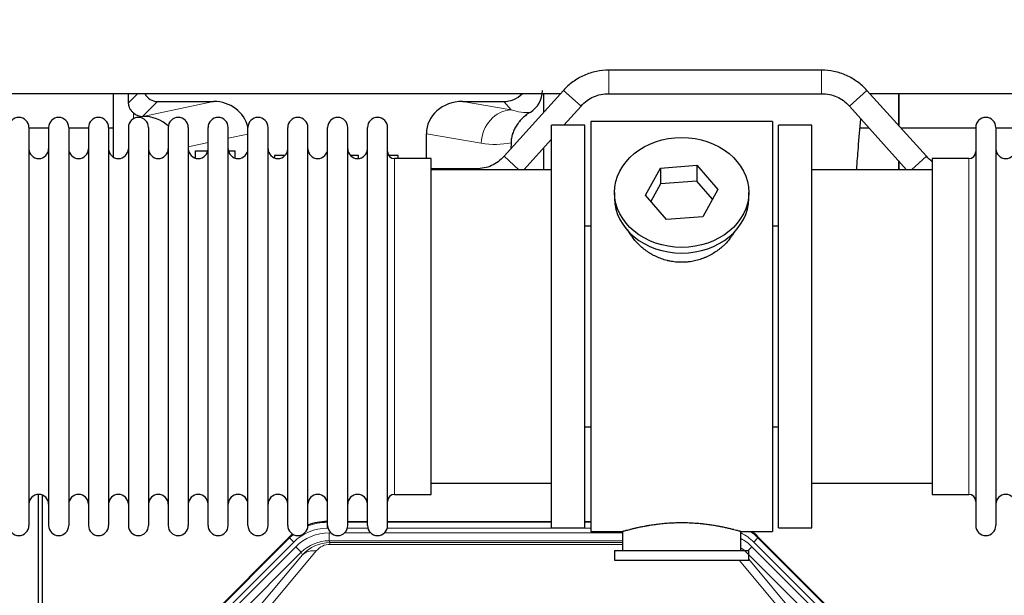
# Model space of a CAD drawing. Header units: inches. Extents: x 0 to 29700, y -16 to 21000.
# Tile 29 of 256: x 5307 to 5806, y 9518 to 9810. Entities that reach past the tile are written whole.
import ezdxf

# ---------------------------------------------------------------- set-up
doc = ezdxf.new("R2010")
doc.units = ezdxf.units.IN
doc.layers.add('1', color=7, linetype='Continuous', true_color=0xffffff)
doc.layers.add('254', color=7, linetype='Continuous', true_color=0xffffff)
doc.styles.add('latin_extended', font='simplex.shx')
doc.dimstyles.get("Standard").update_dxf_attribs({"dimtxt": 0.18, "dimasz": 0.18, "dimexe": 0.18, "dimexo": 0.0625, "dimgap": 0.09, "dimtad": 0, "dimtih": 1, "dimtoh": 1, "dimdec": 4, "dimzin": 0, "dimdsep": 46, "dimtxsty": 'Standard', "dimcen": 0.09, "dimadec": 0, "dimazin": 0, "dimtfac": 1, "dimtdec": 4, "dimtofl": 0, "dimtmove": 0, "dimatfit": 3, "dimfxl": 1, "dimtolj": 1, "dimtzin": 0, "dimarcsym": 0})

# ---------------------------------------------------------------- blocks, each defined once
blk = doc.blocks.new('_U9')
at = {"layer": '254', "color": 3, "linetype": 'Continuous', "lineweight": 13, "transparency": 16777216}
for p, q in [((2790.18, 10400.26), (2106.49, 10400.26)), ((2156.49, 9569.56), (2156.49, 10225.26)), ((7087.25, 9394.56), (2106.49, 9394.56))]:
    blk.add_line(p, q, dxfattribs=at)
at = {"layer": '254', "color": 3, "transparency": 16777216}
for points in [[(2185.65, 10225.26), (2127.32, 10225.26), (2156.49, 10400.26)], [(2127.32, 9569.56), (2185.65, 9569.56), (2156.49, 9394.56)]]:
    blk.add_solid(points, dxfattribs=at)
at = {"layer": 'Defpoints', "color": 0, "transparency": 16777216}
for p in [(2156.49, 10400.26), (2840.18, 10400.26), (7137.25, 9394.56)]:
    blk.add_point(p, dxfattribs=at)
at = {"layer": '254', "color": 2, "lineweight": 13, "transparency": 16777216, "insert": (1893.99, 9685.68), "char_height": 175, "attachment_point": 1, "rotation": 90, "style": 'latin_extended'}
blk.add_mtext('\\A1;\\C2;1006', dxfattribs=at)

msp = doc.modelspace()

# ---------------------------------------------------------------- linework, layer by layer
at = {"layer": '1', "color": 2, "linetype": 'Continuous', "lineweight": 25}
for p, q in [((5713.117, 9784.562), (5605.385, 9784.562)), ((5580.764, 9772.582), (5247.749, 9772.582)), ((5354.233, 9772.581), (5354.233, 9740.454)), ((5582.343, 9774.3), (5552.239, 9740.852)), ((5572.301, 9772.581), (5572.301, 9763.141)), ((5605.385, 9772.562), (5713.117, 9772.562)), ((5766.262, 9740.852), (5736.159, 9774.3)), ((6070.78, 9772.582), (5737.672, 9772.582)), ((5752.251, 9756.421), (5752.251, 9772.581)), ((5752.251, 9772.581), (5752.251, 9756.421)), ((5376.584, 9768.649), (5405.045, 9768.649)), ((5531.213, 9768.649), (5552.065, 9768.649)), ((5582.523, 9756.562), (5591.262, 9766.272)), ((5727.239, 9766.272), (5756.228, 9734.062)), ((5369.045, 9761.11), (5369.204, 9761.11)), ((5311.451, 9755.462), (5311.451, 9553.662)), ((5321.451, 9755.062), (5311.451, 9755.062)), ((5321.451, 9755.462), (5321.451, 9553.662)), ((5331.651, 9755.462), (5331.651, 9553.662)), ((5341.649, 9755.062), (5331.651, 9755.062)), ((5341.651, 9755.462), (5341.651, 9553.662)), ((5354.231, 9755.062), (5351.85, 9755.062)), ((5351.851, 9755.462), (5351.851, 9553.662)), ((5361.851, 9755.462), (5361.851, 9553.662)), ((5372.051, 9755.462), (5372.051, 9553.662)), ((5382.051, 9755.462), (5382.051, 9553.662)), ((5392.251, 9755.462), (5392.251, 9553.662)), ((5402.251, 9553.662), (5402.251, 9755.462)), ((5412.451, 9553.662), (5412.451, 9755.462)), ((5422.451, 9553.662), (5422.451, 9755.462)), ((5432.651, 9553.662), (5432.651, 9755.462)), ((5442.651, 9553.662), (5442.651, 9755.462)), ((5452.851, 9553.662), (5452.851, 9755.462)), ((5462.851, 9553.662), (5462.851, 9755.462)), ((5473.051, 9553.662), (5473.051, 9755.462)), ((5483.051, 9553.662), (5483.051, 9755.462)), ((5493.251, 9553.662), (5493.251, 9755.462)), ((5593.251, 9756.562), (5576.251, 9756.562)), ((5576.251, 9552.562), (5576.251, 9756.562)), ((5593.251, 9552.562), (5593.251, 9756.562)), ((5688.251, 9758.562), (5596.251, 9758.562)), ((5596.251, 9758.562), (5596.251, 9550.562)), ((5688.251, 9758.562), (5688.251, 9550.562)), ((5708.251, 9756.562), (5691.251, 9756.562)), ((5691.251, 9552.562), (5691.251, 9756.562)), ((5708.251, 9552.562), (5708.251, 9756.562)), ((5737.328, 9755.062), (5732.623, 9755.062)), ((5791.253, 9755.062), (5753.473, 9755.062)), ((5791.251, 9755.462), (5791.251, 9553.662)), ((5801.451, 9755.462), (5801.451, 9553.662)), ((5811.451, 9755.062), (5801.451, 9755.062)), ((5512.876, 9739.712), (5512.876, 9752.261)), ((5562.273, 9734.062), (5576.25, 9749.593)), ((5555.765, 9747.762), (5555.683, 9744.678)), ((5572.301, 9745.206), (5572.301, 9734.063)), ((5395.951, 9743.562), (5402.117, 9743.562)), ((5395.951, 9739.884), (5395.951, 9743.562)), ((5412.584, 9743.562), (5415.951, 9743.562)), ((5415.951, 9739.942), (5415.951, 9743.562)), ((5435.951, 9741.264), (5435.951, 9740.01)), ((5441.272, 9741.264), (5435.951, 9741.264)), ((5478.551, 9741.264), (5474.43, 9741.264)), ((5478.551, 9739.737), (5478.551, 9741.264)), ((5498.551, 9741.264), (5493.843, 9741.264)), ((5515.251, 9739.712), (5496.751, 9739.712)), ((5498.551, 9739.712), (5498.551, 9741.264)), ((5515.251, 9569.412), (5515.251, 9739.712)), ((5787.751, 9739.712), (5769.251, 9739.712)), ((5769.251, 9739.712), (5769.251, 9569.412)), ((5623.859, 9721.089), (5631.531, 9734.857)), ((5631.531, 9734.857), (5649.922, 9736.298)), ((5631.531, 9734.857), (5631.531, 9726.827)), ((5649.922, 9736.298), (5649.922, 9728.268)), ((5649.922, 9736.298), (5660.642, 9723.972)), ((5752.251, 9734.062), (5752.251, 9738.482)), ((5752.251, 9738.482), (5752.251, 9734.061)), ((5576.251, 9734.062), (5515.245, 9734.062)), ((5538.117, 9734.562), (5515.25, 9734.562)), ((5769.256, 9734.062), (5708.251, 9734.062)), ((5631.531, 9726.827), (5626.587, 9717.954)), ((5649.922, 9728.268), (5631.531, 9726.827)), ((5657.915, 9719.078), (5649.922, 9728.268)), ((5608.251, 9722.531), (5608.251, 9719.663)), ((5634.579, 9708.763), (5623.859, 9721.089)), ((5660.642, 9723.972), (5652.97, 9710.205)), ((5676.251, 9719.663), (5676.251, 9722.531)), ((5652.97, 9710.205), (5634.579, 9708.763)), ((5593.25, 9705.562), (5596.251, 9705.562)), ((5688.251, 9705.562), (5691.251, 9705.562)), ((5596.251, 9603.562), (5593.25, 9603.562)), ((5691.251, 9603.562), (5688.251, 9603.562)), ((5515.245, 9575.062), (5576.251, 9575.062)), ((5708.251, 9575.062), (5769.256, 9575.062)), ((5316.25, 9168.82), (5316.25, 9569.4)), ((5318.25, 9569.073), (5318.25, 9145.562)), ((5496.751, 9569.412), (5515.251, 9569.412)), ((5769.251, 9569.412), (5787.751, 9569.412)), ((5462.491, 9555.663), (5462.853, 9555.663)), ((5473.053, 9555.663), (5483.051, 9555.663)), ((5493.251, 9555.663), (5576.248, 9555.663)), ((5593.248, 9555.663), (5596.25, 9555.663)), ((5576.251, 9552.562), (5593.251, 9552.562)), ((5596.251, 9550.562), (5612.251, 9550.562)), ((5612.251, 9550.562), (5612.251, 9541.062)), ((5671.846, 9550.562), (5688.251, 9550.562)), ((5672.251, 9541.062), (5672.251, 9550.678)), ((5691.251, 9552.562), (5708.251, 9552.562)), ((5399.609, 9503.949), (5443.425, 9547.765)), ((5681.076, 9547.765), (5724.892, 9503.949)), ((5608.251, 9541.062), (5608.251, 9536.062)), ((5608.251, 9541.062), (5676.251, 9541.062)), ((5676.251, 9536.062), (5676.251, 9541.062)), ((5608.251, 9536.062), (5676.251, 9536.062))]:
    msp.add_line(p, q, dxfattribs=at)
at = {"layer": '1', "color": 110, "linetype": 'Continuous', "lineweight": 13}
for p, q in [((5605.385, 9772.562), (5605.385, 9784.562)), ((5713.117, 9772.562), (5713.117, 9784.562)), ((5361.993, 9768.004), (5366.57, 9772.581)), ((5591.262, 9766.272), (5582.343, 9774.3)), ((5727.239, 9766.272), (5736.159, 9774.3)), ((5376.584, 9768.649), (5369.045, 9761.11)), ((5369.204, 9761.11), (5405.045, 9768.649)), ((5531.213, 9768.649), (5555.856, 9764.434)), ((5555.856, 9764.434), (5552.065, 9768.649)), ((5364.441, 9759.901), (5364.441, 9762.815)), ((5422.45, 9752.073), (5412.451, 9749.97)), ((5540.721, 9747.499), (5512.876, 9752.261)), ((5402.251, 9747.824), (5392.251, 9745.721)), ((5496.751, 9569.412), (5496.751, 9739.712)), ((5559.783, 9734.062), (5552.239, 9740.852)), ((5758.718, 9734.062), (5766.262, 9740.852)), ((5787.751, 9739.712), (5787.751, 9569.412)), ((5538.117, 9734.062), (5538.117, 9734.562)), ((5462.491, 9555.663), (5462.646, 9555.287)), ((5462.646, 9555.287), (5462.852, 9555.287)), ((5462.646, 9552.292), (5462.646, 9555.287)), ((5473.052, 9555.287), (5483.053, 9555.287)), ((5493.253, 9555.287), (5576.248, 9555.287)), ((5593.249, 9555.287), (5596.25, 9555.287)), ((5463.039, 9552.292), (5462.646, 9552.292)), ((5483.239, 9552.292), (5472.865, 9552.292)), ((5596.25, 9552.292), (5493.066, 9552.292)), ((5399.99, 9503.799), (5443.581, 9547.39)), ((5445.699, 9545.272), (5402.108, 9501.681)), ((5443.581, 9547.39), (5443.425, 9547.765)), ((5445.699, 9545.272), (5443.581, 9547.39)), ((5463.623, 9549.934), (5464.47, 9549.934)), ((5463.623, 9545.94), (5463.623, 9549.934)), ((5612.249, 9545.94), (5463.623, 9545.94)), ((5463.623, 9545.94), (5464.018, 9544.985)), ((5471.433, 9549.934), (5484.671, 9549.934)), ((5491.633, 9549.934), (5612.249, 9549.934)), ((5680.92, 9547.39), (5678.802, 9545.272)), ((5722.393, 9501.681), (5678.802, 9545.272)), ((5681.076, 9547.765), (5680.92, 9547.39)), ((5680.92, 9547.39), (5724.511, 9503.799)), ((5404.5, 9500.739), (5446.675, 9542.914)), ((5449.5, 9540.09), (5407.324, 9497.914)), ((5457.115, 9540.799), (5431.037, 9509.626)), ((5449.5, 9540.09), (5446.675, 9542.914)), ((5450.054, 9538.753), (5449.5, 9540.09)), ((5464.018, 9544.985), (5612.248, 9544.985)), ((5464.018, 9544.106), (5464.018, 9544.985)), ((5612.248, 9544.106), (5464.018, 9544.106)), ((5717.176, 9497.914), (5675.001, 9540.09)), ((5675.973, 9541.062), (5677.825, 9542.914)), ((5720.001, 9500.739), (5677.825, 9542.914)), ((5423.976, 9507.58), (5450.054, 9538.753)), ((5693.463, 9509.626), (5671.349, 9536.062)), ((5676.251, 9536.597), (5700.525, 9507.58))]:
    msp.add_line(p, q, dxfattribs=at)
at = {"layer": '1', "color": 2, "linetype": 'Continuous', "lineweight": 25}
for centre, radius, start, end in [((5306.351, 9755.462), 5.1, 0, 180), ((5326.551, 9755.462), 5.1, 0, 180), ((5346.751, 9755.462), 5.1, 0, 180), ((5366.951, 9755.462), 5.1, 0, 180), ((5387.151, 9755.462), 5.1, 0, 180), ((5407.351, 9755.462), 5.1, 0, 180), ((5427.551, 9755.462), 5.1, 0, 180), ((5447.751, 9755.462), 5.1, 0, 180), ((5467.951, 9755.462), 5.1, 0, 180), ((5488.151, 9755.462), 5.1, 0, 180), ((5796.351, 9755.462), 5.1, 0, 180), ((5316.451, 9744.712), 5, 180, 0), ((5336.651, 9744.712), 5, 180, 0), ((5356.851, 9744.712), 5, 180, 0), ((5377.051, 9744.712), 5, 180, 0), ((5397.251, 9744.712), 5, 180, 0), ((5417.451, 9744.712), 5, 180, 0), ((5437.651, 9744.712), 5, 180, 0), ((5457.851, 9744.712), 5, 180, 0), ((5478.051, 9744.712), 5, 180, 0), ((5806.451, 9744.712), 5, 180, 0), ((5496.751, 9743.212), 3.5, 180, 270), ((5787.751, 9743.212), 3.5, 270, 0), ((5316.451, 9564.412), 5, 0, 180), ((5336.651, 9564.412), 5, 0, 180), ((5356.851, 9564.412), 5, 0, 180), ((5377.051, 9564.412), 5, 0, 180), ((5397.251, 9564.412), 5, 0, 180), ((5417.451, 9564.412), 5, 0, 180), ((5437.651, 9564.412), 5, 0, 180), ((5457.851, 9564.412), 5, 0, 180), ((5478.051, 9564.412), 5, 0, 180), ((5496.751, 9565.912), 3.5, 90, 180), ((5787.751, 9565.912), 3.5, 0, 90), ((5806.451, 9564.412), 5, 0, 180), ((5306.351, 9553.662), 5.1, 180, 0), ((5326.551, 9553.662), 5.1, 180, 0), ((5346.751, 9553.662), 5.1, 180, 0), ((5366.951, 9553.662), 5.1, 180, 0), ((5387.151, 9553.662), 5.1, 180, 0), ((5407.351, 9553.662), 5.1, 180, 0), ((5427.551, 9553.662), 5.1, 180, 0), ((5447.751, 9553.662), 5.1, 180, 0), ((5467.951, 9553.662), 5.1, 180, 0), ((5488.151, 9553.662), 5.1, 180, 0), ((5796.351, 9553.662), 5.1, 180, 0)]:
    msp.add_arc(centre, radius, start, end, dxfattribs=at)
for centre, major_axis, ratio, start_param, end_param in [((5364.441, 9334.439), (10.169, -1338.72), 0.0006671, 1.9006036, 1.9042203), ((5376.638, 9775.676), (4.987, 4.987), 0.9924325, 2.8083869, 3.9231925), ((5551.975, 9781.699), (-8.754, 9.732), 0.993147, 2.4124357, 3.2097125), ((5558.683, 9774.242), (12.412, -4.015), 0.9953148, 5.572067, 6.5905896), ((5404.429, 9751.584), (-18.076, -3.802), 0.9203203, 3.1559659, 4.4876926), ((5531.971, 9751.584), (18.879, -3.229), 0.8876007, 1.7611606, 3.2922561), ((5369.045, 9768.083), (-7.027, 0), 0.9924325, 0.8563441, 1.5707963), ((5369.204, 9744.174), (-18.402, 0), 0.9203203, 3.9349859, 4.712389), ((5642.251, 9719.663), (34, 0), 0.819152, 3.1416663, 6.2831608), ((5462.522, 9528.625), (10.349, -24.985), 0.998395, 2.7494612, 3.1145601), ((5661.979, 9528.625, 0), (-10.349, -24.985), 0.998395, 2.7494612, 2.9094018), ((5462.522, 9528.625), (10.349, -24.985), 0.998395, 3.4494404, 3.5337241)]:
    msp.add_ellipse(centre, major_axis=major_axis, ratio=ratio, start_param=start_param, end_param=end_param, dxfattribs=at)
at = {"layer": '1', "color": 110, "linetype": 'Continuous', "lineweight": 13}
for centre, major_axis, ratio, start_param, end_param in [((5555.856, 9747.499), (-2.866, -16.757), 0.8876007, 3.3319569, 4.8630524), ((5555.613, 9777.655), (17.605, -10.298), 0.5880236, 5.056727, 5.602163), ((5540.478, 9777.655), (33.02, -17.025), 0.7759833, 5.0998257, 5.5373073), ((5462.674, 9528.259), (10.345, -24.976), 0.9987509, 2.7494612, 3.1209322), ((5462.674, 9528.259), (9.199, -22.209), 0.998395, 2.7494612, 3.5337241), ((5661.827, 9528.259, 0), (-10.345, -24.976), 0.9987509, 2.7494612, 2.9335669), ((5462.674, 9528.259), (10.345, -24.976), 0.9987509, 3.439392, 3.5337241), ((5463.65, 9525.901), (-9.199, 22.209), 0.998395, 5.8910538, 6.6753168), ((5463.65, 9525.901), (7.671, -18.519), 0.9977549, 2.7494612, 3.5337241), ((5661.827, 9528.259, 0), (-9.199, -22.209), 0.998395, 2.7494612, 3.0857139), ((5660.851, 9525.901), (9.199, 22.209), 0.998395, 5.8910538, 6.1816355), ((5464.572, 9523.676), (4.311, -20.925), 0.9337003, 2.9520749, 3.7363379), ((5457.115, 9531.692), (-7.67, 6.416), 0.860824, 5.3364913, 6.1801624), ((5464.572, 9532.784), (2.389, -11.128), 0.8742439, 2.9560698, 3.7403327), ((5660.851, 9525.901, 0), (-7.671, -18.519), 0.9977549, 2.7494612, 2.9288368)]:
    msp.add_ellipse(centre, major_axis=major_axis, ratio=ratio, start_param=start_param, end_param=end_param, dxfattribs=at)
at = {"layer": '1', "color": 2, "linetype": 'Continuous', "lineweight": 25}
msp.add_ellipse((5642.251, 9722.531), major_axis=(34, 0), ratio=0.819152, dxfattribs=at)
for points, knots in [([(5605.385, 9784.562), (5603.235, 9784.546), (5598.954, 9784.089), (5592.682, 9782.084), (5586.996, 9778.764), (5583.792, 9775.887), (5582.343, 9774.3)], [0, 0, 0, 0, 0.2450784, 0.5000055, 0.7549276, 1, 1, 1, 1]), ([(5605.385, 9784.562), (5603.235, 9784.546), (5598.954, 9784.089), (5592.682, 9782.084), (5586.996, 9778.764), (5583.792, 9775.887), (5582.343, 9774.3)], [0, 0, 0, 0, 0.2450784, 0.5000055, 0.7549276, 1, 1, 1, 1]), ([(5736.159, 9774.3), (5734.709, 9775.887), (5731.506, 9778.764), (5725.819, 9782.084), (5719.547, 9784.09), (5715.266, 9784.546), (5713.117, 9784.562)], [0, 0, 0, 0, 0.2450784, 0.5000055, 0.7549276, 1, 1, 1, 1]), ([(5736.159, 9774.3), (5734.709, 9775.887), (5731.506, 9778.764), (5725.819, 9782.084), (5719.547, 9784.089), (5715.266, 9784.546), (5713.117, 9784.562)], [0, 0, 0, 0, 0.2450784, 0.5000055, 0.7549276, 1, 1, 1, 1]), ([(5591.262, 9766.272), (5592.183, 9767.324), (5594.132, 9769.113), (5597.548, 9771.159), (5601.353, 9772.329), (5603.987, 9772.581), (5605.385, 9772.562)], [0, 0, 0, 0, 0.2585438, 0.4999949, 0.7414523, 1, 1, 1, 1]), ([(5591.262, 9766.272), (5592.183, 9767.324), (5594.132, 9769.113), (5597.548, 9771.159), (5601.353, 9772.329), (5603.987, 9772.581), (5605.385, 9772.562)], [0, 0, 0, 0, 0.2585437, 0.4999949, 0.7414523, 1, 1, 1, 1]), ([(5713.117, 9772.562), (5714.514, 9772.581), (5717.148, 9772.329), (5720.954, 9771.159), (5724.369, 9769.113), (5726.319, 9767.324), (5727.239, 9766.272)], [0, 0, 0, 0, 0.2585438, 0.4999949, 0.7414523, 1, 1, 1, 1]), ([(5713.117, 9772.562), (5714.514, 9772.581), (5717.148, 9772.329), (5720.954, 9771.159), (5724.369, 9769.113), (5726.319, 9767.324), (5727.239, 9766.272)], [0, 0, 0, 0, 0.2585437, 0.4999949, 0.7414523, 1, 1, 1, 1]), ([(5364.441, 9762.815), (5364.252, 9762.978), (5364.072, 9763.15), (5363.734, 9763.507), (5363.574, 9763.694), (5363.275, 9764.082), (5363.136, 9764.284), (5362.99, 9764.521), (5362.974, 9764.548), (5362.942, 9764.601), (5362.927, 9764.628), (5362.88, 9764.708), (5362.79, 9764.869), (5362.706, 9765.033), (5362.548, 9765.365), (5362.455, 9765.591), (5362.293, 9766.052), (5362.224, 9766.287), (5362.154, 9766.588), (5362.141, 9766.648), (5362.116, 9766.77), (5362.105, 9766.831), (5362.073, 9767.014), (5362.055, 9767.137), (5362.011, 9767.506), (5361.995, 9767.754), (5361.993, 9768.004)], [0, 0, 0, 0, 0.125, 0.125, 0.25, 0.25, 0.375, 0.375, 0.390625, 0.390625, 0.40625, 0.40625, 0.4375, 0.5, 0.5, 0.625, 0.625, 0.75, 0.75, 0.78125, 0.78125, 0.8125, 0.8125, 0.875, 0.875, 1, 1, 1, 1]), ([(5565.479, 9763.137), (5565.138, 9762.93), (5564.47, 9762.502), (5563.508, 9761.812), (5562.587, 9761.075), (5562, 9760.552), (5561.427, 9760.012), (5561.148, 9759.734), (5560.603, 9759.161), (5560.339, 9758.865), (5560.017, 9758.485), (5559.953, 9758.409), (5559.827, 9758.255), (5559.64, 9758.023), (5559.458, 9757.788), (5559.103, 9757.313), (5558.65, 9756.669), (5558.24, 9756.001), (5557.851, 9755.322), (5557.667, 9754.976), (5557.322, 9754.272), (5557.161, 9753.915), (5556.862, 9753.186), (5556.724, 9752.815), (5556.567, 9752.343), (5556.536, 9752.249), (5556.491, 9752.106), (5556.477, 9752.058), (5556.448, 9751.963), (5556.376, 9751.724), (5556.31, 9751.484), (5556.163, 9750.906), (5556.079, 9750.519), (5555.939, 9749.739), (5555.884, 9749.347), (5555.802, 9748.558), (5555.776, 9748.161), (5555.765, 9747.762)], [0, 0, 0, 0, 0.0625, 0.125, 0.1875, 0.25, 0.25, 0.3125, 0.3125, 0.375, 0.375, 0.390625, 0.390625, 0.40625, 0.4375, 0.4375, 0.5, 0.5625, 0.5625, 0.625, 0.625, 0.6875, 0.6875, 0.75, 0.75, 0.765625, 0.765625, 0.7734375, 0.7734375, 0.78125, 0.8125, 0.8125, 0.875, 0.875, 0.9375, 0.9375, 1, 1, 1, 1]), ([(5730.955, 9734.179), (5731.232, 9737.9), (5731.905, 9746.706), (5732.603, 9755.05), (5733.019, 9759.795), (5733.024, 9759.857)], [0, 0, 0, 0, 0.412047, 0.9923734, 1, 1, 1, 1]), ([(5552.239, 9740.852), (5551.319, 9739.8), (5549.369, 9738.011), (5545.954, 9735.965), (5542.148, 9734.795), (5539.514, 9734.543), (5538.117, 9734.562)], [0, 0, 0, 0, 0.2585477, 0.5000051, 0.7414562, 1, 1, 1, 1]), ([(5552.239, 9740.852), (5551.319, 9739.8), (5549.369, 9738.011), (5545.954, 9735.965), (5542.148, 9734.795), (5539.514, 9734.543), (5538.117, 9734.562)], [0, 0, 0, 0, 0.2585477, 0.5000051, 0.7414563, 1, 1, 1, 1]), ([(5645.108, 9687.239), (5644.117, 9687.145), (5643.129, 9687.1), (5641.16, 9687.107), (5640.179, 9687.159), (5638.224, 9687.357), (5637.251, 9687.503), (5636.038, 9687.746), (5635.796, 9687.798), (5635.433, 9687.88), (5635.311, 9687.908), (5635.07, 9687.966), (5634.468, 9688.114), (5633.875, 9688.279), (5632.464, 9688.707), (5631.544, 9689.035), (5629.742, 9689.774), (5628.86, 9690.185), (5627.566, 9690.863), (5627.139, 9691.099), (5626.612, 9691.407), (5626.507, 9691.469), (5626.297, 9691.595), (5625.984, 9691.785), (5625.676, 9691.979), (5624.659, 9692.638), (5623.878, 9693.197), (5622.379, 9694.376), (5621.66, 9694.995), (5620.286, 9696.292), (5619.631, 9696.97), (5618.384, 9698.384), (5617.803, 9699.108), (5616.723, 9700.59), (5616.225, 9701.347), (5615.481, 9702.601), (5615.212, 9703.088), (5614.959, 9703.582)], [0, 0, 0, 0, 0.0792205, 0.0792205, 0.1584409, 0.1584409, 0.2376614, 0.2376614, 0.2574665, 0.2574665, 0.2673691, 0.2673691, 0.2772716, 0.3168819, 0.3168819, 0.3961024, 0.3961024, 0.4753228, 0.4753228, 0.5149331, 0.5149331, 0.5248356, 0.5248356, 0.5347382, 0.5545433, 0.5545433, 0.6337638, 0.6337638, 0.7129842, 0.7129842, 0.7922047, 0.7922047, 0.8714252, 0.8714252, 0.9506456, 0.9506456, 1, 1, 1, 1]), ([(5669.149, 9702.842), (5668.989, 9702.553), (5668.823, 9702.265), (5668.592, 9701.881), (5668.532, 9701.783), (5668.412, 9701.589), (5668.23, 9701.298), (5668.043, 9701.011), (5667.662, 9700.441), (5667.399, 9700.066), (5666.58, 9698.957), (5665.997, 9698.239), (5664.756, 9696.849), (5664.099, 9696.176), (5663.231, 9695.365), (5662.966, 9695.124), (5662.697, 9694.886), (5662.516, 9694.728), (5662.425, 9694.65), (5661.968, 9694.261), (5661.596, 9693.959), (5660.459, 9693.077), (5659.675, 9692.524), (5658.055, 9691.488), (5657.218, 9691.005), (5655.923, 9690.336), (5655.485, 9690.122), (5654.817, 9689.816), (5654.593, 9689.716), (5654.254, 9689.57), (5654.14, 9689.521), (5653.912, 9689.426), (5653.798, 9689.38), (5652.77, 9688.965), (5651.842, 9688.642), (5649.963, 9688.084), (5649.01, 9687.851), (5647.562, 9687.569), (5647.075, 9687.487), (5646.342, 9687.38), (5646.096, 9687.348), (5645.603, 9687.289), (5645.356, 9687.262), (5645.108, 9687.239)], [0, 0, 0, 0, 0.0354008, 0.0354008, 0.0474583, 0.0474583, 0.0595158, 0.0836308, 0.0836308, 0.1318607, 0.1318607, 0.2283206, 0.2283206, 0.3247806, 0.3247806, 0.3488955, 0.360953, 0.360953, 0.3730105, 0.3730105, 0.4212405, 0.4212405, 0.5177004, 0.5177004, 0.6141603, 0.6141603, 0.6623903, 0.6623903, 0.6865053, 0.6865053, 0.6985627, 0.6985627, 0.7106202, 0.7106202, 0.8070802, 0.8070802, 0.9035401, 0.9035401, 0.95177, 0.95177, 0.975885, 0.975885, 1, 1, 1, 1]), ([(5672.251, 9550.562), (5672.251, 9550.562), (5672.203, 9550.576), (5672.059, 9550.617), (5671.999, 9550.634), (5671.89, 9550.666), (5671.831, 9550.682), (5671.765, 9550.701), (5671.719, 9550.714), (5671.696, 9550.721), (5671.477, 9550.783), (5671.236, 9550.85), (5670.665, 9551.009), (5670.334, 9551.099), (5669.584, 9551.3), (5669.164, 9551.411), (5668.64, 9551.546), (5668.581, 9551.561), (5668.462, 9551.591), (5668.401, 9551.606), (5668.219, 9551.653), (5668.094, 9551.684), (5667.714, 9551.779), (5667.452, 9551.844), (5666.636, 9552.042), (5666.055, 9552.179), (5664.82, 9552.459), (5664.166, 9552.602), (5663.129, 9552.818), (5662.774, 9552.891), (5662.318, 9552.981), (5662.226, 9552.999), (5662.042, 9553.035), (5661.764, 9553.089), (5661.483, 9553.143), (5660.537, 9553.321), (5659.754, 9553.459), (5658.137, 9553.727), (5657.303, 9553.855), (5656.012, 9554.038), (5655.138, 9554.155), (5654.237, 9554.265), (5653.665, 9554.331), (5653.551, 9554.344), (5653.321, 9554.37), (5652.976, 9554.407), (5652.63, 9554.444), (5651.935, 9554.514), (5651.469, 9554.558), (5650.062, 9554.681), (5649.112, 9554.751), (5647.191, 9554.865), (5646.218, 9554.909), (5644.988, 9554.946), (5644.618, 9554.955), (5644.184, 9554.964), (5643.998, 9554.968), (5643.873, 9554.97), (5643.811, 9554.971), (5643.252, 9554.979), (5642.756, 9554.983), (5641.272, 9554.983), (5640.289, 9554.968), (5638.335, 9554.911), (5637.363, 9554.868), (5635.915, 9554.783), (5635.433, 9554.751), (5634.713, 9554.698), (5634.474, 9554.68), (5634.115, 9554.651), (5633.995, 9554.641), (5633.757, 9554.621), (5633.638, 9554.611), (5632.573, 9554.518), (5631.648, 9554.424), (5629.84, 9554.217), (5628.958, 9554.103), (5627.234, 9553.861), (5626.393, 9553.731), (5625.471, 9553.579), (5625.369, 9553.562), (5625.166, 9553.528), (5624.863, 9553.477), (5624.564, 9553.425), (5623.974, 9553.32), (5623.589, 9553.25), (5622.458, 9553.038), (5621.737, 9552.894), (5620.361, 9552.608), (5619.706, 9552.464), (5618.928, 9552.288), (5618.697, 9552.235), (5618.472, 9552.183), (5618.322, 9552.148), (5618.248, 9552.131), (5617.88, 9552.045), (5617.597, 9551.977), (5616.779, 9551.778), (5616.277, 9551.652), (5615.355, 9551.416), (5614.936, 9551.305), (5614.371, 9551.154), (5614.193, 9551.106), (5613.942, 9551.037), (5613.821, 9551.004), (5613.706, 9550.973), (5613.631, 9550.952), (5613.594, 9550.942), (5613.268, 9550.851), (5613.027, 9550.783), (5612.641, 9550.674), (5612.495, 9550.632), (5612.349, 9550.59), (5612.312, 9550.58), (5612.275, 9550.569), (5612.266, 9550.566), (5612.254, 9550.563), (5612.25, 9550.562), (5612.25, 9550.562)], [0, 0, 0, 0, 0.0311289, 0.0311289, 0.0467558, 0.0467558, 0.0545693, 0.0584761, 0.0584761, 0.0623828, 0.0623828, 0.0936367, 0.0936367, 0.1248906, 0.1248906, 0.1561445, 0.1561445, 0.1600513, 0.1600513, 0.163958, 0.163958, 0.1717715, 0.1717715, 0.1873984, 0.1873984, 0.2186523, 0.2186523, 0.2499062, 0.2499062, 0.2655332, 0.2655332, 0.2694399, 0.2694399, 0.2733467, 0.2811601, 0.2811601, 0.3124141, 0.3124141, 0.343668, 0.343668, 0.3592949, 0.3749219, 0.3749219, 0.3788286, 0.3788286, 0.3827353, 0.3905488, 0.3905488, 0.4061758, 0.4061758, 0.4374297, 0.4374297, 0.4686836, 0.4686836, 0.4764971, 0.4804038, 0.4823572, 0.4823572, 0.4843105, 0.4843105, 0.4999375, 0.4999375, 0.5311914, 0.5311914, 0.5624453, 0.5624453, 0.5780723, 0.5780723, 0.5858857, 0.5858857, 0.5897925, 0.5897925, 0.5936992, 0.5936992, 0.6249531, 0.6249531, 0.656207, 0.656207, 0.6874609, 0.6874609, 0.6913677, 0.6913677, 0.6952744, 0.7030879, 0.7030879, 0.7187148, 0.7187148, 0.7499687, 0.7499687, 0.7812227, 0.7812227, 0.7890361, 0.7929429, 0.7929429, 0.7968496, 0.7968496, 0.8124766, 0.8124766, 0.8437305, 0.8437305, 0.8749844, 0.8749844, 0.8906113, 0.8906113, 0.8984248, 0.9023315, 0.9023315, 0.9062383, 0.9062383, 0.9374922, 0.9374922, 0.9687461, 0.9687461, 0.984373, 0.984373, 0.9921865, 0.9921865, 1, 1, 1, 1])]:
    msp.add_open_spline(points, degree=3, knots=knots, dxfattribs=at)
msp.add_open_spline([(5769.247, 9738.094), (5768.163, 9738.901), (5767.17, 9739.815), (5766.262, 9740.852)], degree=3, dxfattribs=at)
msp.add_open_spline([(5769.247, 9738.094), (5768.163, 9738.901), (5767.17, 9739.815), (5766.262, 9740.852)], degree=3, dxfattribs=at)

# ---------------------------------------------------------------- dimensions: what is measured, and where the dimension line sits
at = {"layer": '254', "color": 2, "linetype": 'Continuous', "lineweight": 13}
dim = msp.add_linear_dim(base=(2156.486, 10400.261), p1=(7137.251, 9394.562), p2=(2840.184, 10400.261), angle=90, text='\\C2;1006', dimstyle='Standard', override={"dimscale": 50, "dimtxt": 3.5, "dimasz": 3.5, "dimexe": 1, "dimexo": 1, "dimgap": 1.75, "dimtad": 1, "dimtih": 0, "dimtoh": 0, "dimdec": 0, "dimlfac": 0.02, "dimzin": 8, "dimdsep": 46, "dimlunit": 2, "dimpost": '', "dimtxsty": 'latin_extended', "dimsah": 1, "dimse1": 0, "dimse2": 0, "dimsd1": 0, "dimsd2": 0, "dimclrd": 3, "dimclre": 3, "dimclrt": 2, "dimtol": 0, "dimtm": -0.1, "dimtfac": 0.714286, "dimtdec": 3, "dimtofl": 1, "dimtmove": 0, "dimtzin": 8, "dimlwd": 13, "dimlwe": 13}, dxfattribs=at)
dim.commit()
dim.dimension.update_dxf_attribs({"geometry": '_U9', "text_midpoint": (2156.486, 9973.177), "dimtype": 160})

doc.saveas('drawing.dxf')
